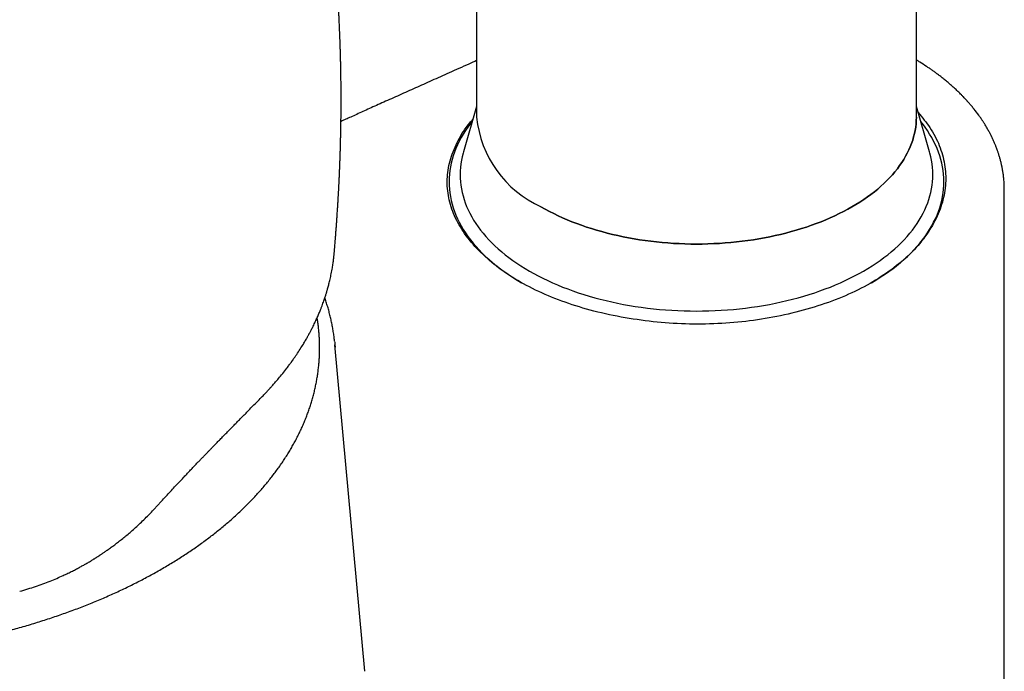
# Model space of a CAD drawing. Header units: millimetres. Extents: x 8 to 823, y 12 to 829.
# Tile 8 of 22: x 751 to 796, y 205 to 235. Entities that reach past the tile are written whole.
import ezdxf

# ---------------------------------------------------------------- set-up
doc = ezdxf.new("R2010")
doc.units = ezdxf.units.MM

msp = doc.modelspace()

# ---------------------------------------------------------------- linework, layer by layer
at = {"color": 7, "linetype": 'Continuous', "lineweight": 30}
for p, q in [((771.845, 321.533), (771.845, 230.08)), ((791.845, 230.08), (791.845, 321.533)), ((771.845, 230.562), (771.243, 228.496)), ((792.446, 228.496), (791.845, 230.562)), ((795.82, 226.802), (795.82, 226.781)), ((795.845, 196.656), (795.845, 226.781)), ((765.359, 223.867), (765.361, 223.88)), ((766.755, 204.879), (765.404, 219.727)), ((757.168, 212.236), (757.504, 212.6))]:
    msp.add_line(p, q, dxfattribs=at)
at = {"color": 7, "linetype": 'Continuous', "lineweight": 30, "flags": 128}
for points in [[(771.647, 229.883), (771.567, 229.782), (771.451, 229.626), (771.342, 229.468), (771.24, 229.308), (771.145, 229.147), (771.058, 228.985), (770.978, 228.821), (770.905, 228.657), (770.84, 228.491), (770.783, 228.324), (770.733, 228.157), (770.691, 227.988), (770.656, 227.819), (770.629, 227.65), (770.61, 227.48), (770.598, 227.311), (770.595, 227.141), (770.598, 226.971), (770.61, 226.801), (770.629, 226.631), (770.656, 226.462), (770.691, 226.293), (770.733, 226.125), (770.783, 225.957), (770.84, 225.79), (770.905, 225.624), (770.978, 225.46), (771.058, 225.296), (771.145, 225.134), (771.24, 224.973), (771.342, 224.813), (771.451, 224.655), (771.567, 224.499), (771.69, 224.345), (771.821, 224.192), (771.958, 224.042), (772.102, 223.893), (772.252, 223.747), (772.41, 223.603), (772.573, 223.462), (772.743, 223.323), (772.919, 223.187), (773.102, 223.053), (773.29, 222.923), (773.484, 222.795), (773.684, 222.67), (773.888, 222.549)], [(774.773, 225.998), (774.961, 225.893), (775.153, 225.79), (775.35, 225.69), (775.551, 225.594), (775.757, 225.5), (775.967, 225.41), (776.18, 225.323), (776.398, 225.239), (776.62, 225.158), (776.845, 225.081), (777.073, 225.007), (777.305, 224.937), (777.539, 224.87), (777.777, 224.806), (778.018, 224.747), (778.261, 224.691), (778.506, 224.638), (778.754, 224.59), (779.004, 224.545), (779.256, 224.504), (779.51, 224.467), (779.765, 224.433), (780.022, 224.404), (780.28, 224.378), (780.539, 224.357), (780.799, 224.339), (781.06, 224.325), (781.321, 224.315), (781.583, 224.309), (781.845, 224.307), (782.106, 224.309), (782.368, 224.315), (782.629, 224.325), (782.89, 224.339), (783.15, 224.357), (783.409, 224.378), (783.667, 224.404), (783.924, 224.433), (784.179, 224.467), (784.433, 224.504), (784.685, 224.545), (784.935, 224.59), (785.183, 224.638), (785.428, 224.691), (785.671, 224.747), (785.912, 224.806), (786.15, 224.87), (786.384, 224.937), (786.616, 225.007), (786.845, 225.081), (787.07, 225.158), (787.291, 225.239), (787.509, 225.323), (787.722, 225.41), (787.932, 225.5), (788.138, 225.594), (788.339, 225.69), (788.536, 225.79), (788.728, 225.893), (788.916, 225.998), (789.098, 226.106), (789.276, 226.217), (789.449, 226.331), (789.616, 226.447), (789.778, 226.566), (789.935, 226.687), (790.086, 226.81), (790.231, 226.936), (790.371, 227.064), (790.505, 227.194), (790.633, 227.326), (790.755, 227.459), (790.87, 227.595), (790.98, 227.732), (791.083, 227.871), (791.18, 228.011), (791.271, 228.153), (791.355, 228.296), (791.433, 228.441), (791.504, 228.586), (791.568, 228.733), (791.626, 228.88), (791.677, 229.028), (791.721, 229.177), (791.759, 229.327), (791.79, 229.477), (791.814, 229.627), (791.831, 229.778), (791.841, 229.929), (791.845, 230.08)], [(791.845, 230.08), (791.841, 229.929), (791.831, 229.778), (791.814, 229.627), (791.79, 229.477), (791.759, 229.327), (791.721, 229.177), (791.677, 229.028), (791.626, 228.88), (791.568, 228.733), (791.504, 228.586), (791.433, 228.441), (791.355, 228.296), (791.271, 228.153), (791.18, 228.011), (791.083, 227.871), (790.98, 227.732), (790.87, 227.595), (790.755, 227.459), (790.633, 227.326), (790.505, 227.194), (790.371, 227.064), (790.231, 226.936), (790.086, 226.81), (789.935, 226.687), (789.778, 226.566), (789.616, 226.447), (789.449, 226.331), (789.276, 226.217), (789.098, 226.106), (788.916, 225.998), (788.728, 225.893), (788.536, 225.79), (788.339, 225.69), (788.138, 225.594), (787.932, 225.5), (787.722, 225.41), (787.509, 225.323), (787.291, 225.239), (787.07, 225.158), (786.845, 225.081), (786.616, 225.007), (786.384, 224.937), (786.15, 224.87), (785.912, 224.806), (785.671, 224.747), (785.428, 224.691), (785.183, 224.638), (784.935, 224.59), (784.685, 224.545), (784.433, 224.504), (784.179, 224.467), (783.924, 224.433), (783.667, 224.404), (783.409, 224.378), (783.15, 224.357), (782.89, 224.339), (782.629, 224.325), (782.368, 224.315), (782.106, 224.309), (781.845, 224.307), (781.583, 224.309), (781.321, 224.315), (781.06, 224.325), (780.799, 224.339), (780.539, 224.357), (780.28, 224.378), (780.022, 224.404), (779.765, 224.433), (779.51, 224.467), (779.256, 224.504), (779.004, 224.545), (778.754, 224.59), (778.506, 224.638), (778.261, 224.691), (778.018, 224.747), (777.777, 224.806), (777.539, 224.87), (777.305, 224.937), (777.073, 225.007), (776.845, 225.081), (776.62, 225.158), (776.398, 225.239), (776.18, 225.323), (775.967, 225.41), (775.757, 225.5), (775.551, 225.594), (775.35, 225.69), (775.153, 225.79), (774.961, 225.893), (774.773, 225.998)], [(789.801, 222.549), (790.005, 222.67), (790.205, 222.795), (790.399, 222.923), (790.587, 223.053), (790.77, 223.187), (790.946, 223.323), (791.116, 223.462), (791.28, 223.603), (791.437, 223.747), (791.587, 223.893), (791.731, 224.042), (791.868, 224.192), (791.999, 224.345), (792.122, 224.499), (792.238, 224.655), (792.347, 224.813), (792.449, 224.973), (792.544, 225.134), (792.631, 225.296), (792.711, 225.46), (792.784, 225.624), (792.849, 225.79), (792.906, 225.957), (792.956, 226.125), (792.998, 226.293), (793.033, 226.462), (793.06, 226.631), (793.079, 226.801), (793.091, 226.971), (793.095, 227.141), (793.091, 227.311), (793.079, 227.48), (793.06, 227.65), (793.033, 227.819), (792.998, 227.988), (792.956, 228.157), (792.906, 228.324), (792.849, 228.491), (792.784, 228.657), (792.711, 228.821), (792.631, 228.985), (792.544, 229.147), (792.449, 229.308), (792.347, 229.468), (792.238, 229.626), (792.122, 229.782), (792.042, 229.883)], [(771.243, 228.496), (771.227, 228.438), (771.187, 228.277), (771.153, 228.116), (771.128, 227.954), (771.109, 227.792), (771.098, 227.63), (771.095, 227.467), (771.098, 227.305), (771.109, 227.142), (771.128, 226.98), (771.153, 226.819), (771.187, 226.657), (771.227, 226.496), (771.275, 226.336), (771.329, 226.177), (771.392, 226.019), (771.461, 225.861), (771.537, 225.705), (771.621, 225.55), (771.711, 225.396), (771.809, 225.243), (771.913, 225.092), (772.024, 224.943), (772.142, 224.796), (772.266, 224.65), (772.397, 224.506), (772.535, 224.364), (772.679, 224.225), (772.829, 224.087), (772.985, 223.952), (773.148, 223.82), (773.316, 223.689), (773.49, 223.562), (773.67, 223.437), (773.856, 223.315), (774.047, 223.195), (774.243, 223.079)], [(774.243, 223.079), (774.445, 222.966), (774.651, 222.855), (774.863, 222.748), (775.079, 222.644), (775.3, 222.544), (775.526, 222.447), (775.756, 222.353), (775.99, 222.263), (776.228, 222.176), (776.47, 222.093), (776.715, 222.013), (776.964, 221.938), (777.217, 221.866), (777.472, 221.798), (777.731, 221.734), (777.992, 221.674), (778.256, 221.617), (778.523, 221.565), (778.791, 221.517), (779.062, 221.473), (779.335, 221.433), (779.61, 221.397), (779.886, 221.365), (780.163, 221.338), (780.441, 221.315), (780.721, 221.295), (781.001, 221.281), (781.282, 221.27), (781.563, 221.264), (781.845, 221.261), (782.126, 221.264), (782.407, 221.27), (782.688, 221.281), (782.968, 221.295), (783.248, 221.315), (783.526, 221.338), (783.804, 221.365), (784.08, 221.397), (784.354, 221.433), (784.627, 221.473), (784.898, 221.517), (785.166, 221.565), (785.433, 221.617), (785.697, 221.674), (785.958, 221.734), (786.217, 221.798), (786.473, 221.866), (786.725, 221.938), (786.974, 222.013), (787.22, 222.093), (787.461, 222.176), (787.699, 222.263), (787.933, 222.353), (788.163, 222.447), (788.389, 222.544), (788.61, 222.644), (788.826, 222.748), (789.038, 222.855), (789.244, 222.966), (789.446, 223.079), (789.642, 223.195), (789.833, 223.315), (790.019, 223.437), (790.199, 223.562), (790.373, 223.689), (790.541, 223.82), (790.704, 223.952), (790.86, 224.087), (791.01, 224.225), (791.154, 224.364), (791.292, 224.506), (791.423, 224.65), (791.547, 224.796), (791.665, 224.943), (791.776, 225.092), (791.881, 225.243), (791.978, 225.396), (792.068, 225.55), (792.152, 225.705), (792.228, 225.861), (792.298, 226.019), (792.36, 226.177), (792.415, 226.336), (792.462, 226.496), (792.503, 226.657), (792.536, 226.819), (792.561, 226.98), (792.58, 227.142), (792.591, 227.305), (792.595, 227.467), (792.591, 227.63), (792.58, 227.792), (792.561, 227.954), (792.536, 228.116), (792.503, 228.277), (792.462, 228.438), (792.446, 228.496)], [(765.392, 219.851), (765.404, 219.725), (765.413, 219.623)]]:
    msp.add_lwpolyline(points, dxfattribs=at)
at = {"color": 7, "linetype": 'Continuous', "lineweight": 30}
msp.add_arc((776.853, 230.582), 5.033, 185.7216, 245.5985, dxfattribs=at)
for points, knots in [([(765.368, 223.879), (765.369, 223.893), (765.373, 223.932), (765.378, 223.99), (765.383, 224.052), (765.388, 224.11), (765.398, 224.221), (765.41, 224.374), (765.426, 224.563), (765.44, 224.741), (765.452, 224.903), (765.465, 225.065), (765.476, 225.22), (765.488, 225.394), (765.5, 225.562), (765.51, 225.717), (765.518, 225.841), (765.525, 225.944), (765.531, 226.037), (765.537, 226.132), (765.542, 226.218), (765.546, 226.294), (765.55, 226.362), (765.554, 226.432), (765.558, 226.497), (765.561, 226.548), (765.563, 226.592), (765.566, 226.636), (765.569, 226.689), (765.572, 226.749), (765.575, 226.812), (765.578, 226.872), (765.581, 226.924), (765.583, 226.97), (765.586, 227.018), (765.589, 227.077), (765.592, 227.144), (765.595, 227.212), (765.599, 227.285), (765.602, 227.366), (765.606, 227.456), (765.61, 227.545), (765.614, 227.637), (765.618, 227.741), (765.622, 227.835), (765.625, 227.911), (765.627, 227.955), (765.628, 227.992), (765.629, 228.028), (765.631, 228.068), (765.633, 228.114), (765.634, 228.164), (765.637, 228.25), (765.641, 228.366), (765.646, 228.502), (765.649, 228.622), (765.652, 228.733), (765.655, 228.843), (765.658, 228.941), (765.66, 229.032), (765.662, 229.118), (765.664, 229.209), (765.666, 229.298), (765.668, 229.383), (765.669, 229.464), (765.671, 229.549), (765.672, 229.636), (765.674, 229.726), (765.675, 229.812), (765.676, 229.891), (765.677, 229.964), (765.678, 230.03), (765.678, 230.101), (765.679, 230.182), (765.68, 230.272), (765.681, 230.368), (765.681, 230.463), (765.682, 230.549), (765.682, 230.627), (765.682, 230.697), (765.682, 230.766), (765.682, 230.845), (765.682, 230.939), (765.682, 231.046), (765.682, 231.149), (765.682, 231.248), (765.681, 231.345), (765.68, 231.45), (765.679, 231.568), (765.678, 231.69), (765.677, 231.809), (765.675, 231.923), (765.674, 232.033), (765.672, 232.145), (765.67, 232.257), (765.668, 232.37), (765.665, 232.479), (765.663, 232.58), (765.661, 232.672), (765.659, 232.757), (765.657, 232.834), (765.655, 232.911), (765.653, 232.995), (765.65, 233.088), (765.647, 233.187), (765.644, 233.284), (765.641, 233.379), (765.638, 233.466), (765.635, 233.547), (765.632, 233.623), (765.629, 233.7), (765.626, 233.785), (765.622, 233.889), (765.617, 234.008), (765.612, 234.135), (765.607, 234.252), (765.602, 234.359), (765.597, 234.456), (765.592, 234.553), (765.587, 234.65), (765.583, 234.746), (765.578, 234.838), (765.573, 234.929), (765.567, 235.025), (765.562, 235.124), (765.556, 235.222), (765.551, 235.317), (765.545, 235.409), (765.539, 235.508), (765.53, 235.646), (765.519, 235.813), (765.506, 236.001), (765.494, 236.175), (765.482, 236.342), (765.469, 236.508), (765.456, 236.683), (765.441, 236.865), (765.428, 237.026), (765.416, 237.16), (765.408, 237.263), (765.399, 237.355), (765.392, 237.437), (765.385, 237.517), (765.377, 237.605), (765.367, 237.706), (765.356, 237.823), (765.344, 237.958), (765.332, 238.076), (765.322, 238.172), (765.316, 238.236), (765.31, 238.292), (765.306, 238.336), (765.302, 238.368), (765.299, 238.404), (765.294, 238.452), (765.287, 238.519), (765.278, 238.599), (765.269, 238.69), (765.258, 238.792), (765.245, 238.905), (765.232, 239.026), (765.217, 239.156), (765.201, 239.293), (765.188, 239.411), (765.177, 239.5), (765.17, 239.554), (765.166, 239.595), (765.161, 239.631), (765.157, 239.667), (765.151, 239.719), (765.142, 239.79), (765.131, 239.879), (765.119, 239.976), (765.106, 240.073), (765.094, 240.169), (765.082, 240.264), (765.07, 240.356), (765.058, 240.446), (765.047, 240.531), (765.037, 240.606), (765.028, 240.67), (765.021, 240.723), (765.014, 240.772), (765.006, 240.827), (764.997, 240.893), (764.984, 240.986), (764.968, 241.102), (764.948, 241.238), (764.928, 241.375), (764.909, 241.51), (764.89, 241.633), (764.874, 241.741), (764.861, 241.829), (764.849, 241.903), (764.839, 241.967), (764.829, 242.036), (764.816, 242.118), (764.8, 242.219), (764.782, 242.331), (764.763, 242.45), (764.742, 242.578), (764.72, 242.71), (764.698, 242.841), (764.677, 242.97), (764.655, 243.094), (764.635, 243.215), (764.616, 243.321), (764.6, 243.411), (764.588, 243.483), (764.576, 243.547), (764.564, 243.615), (764.55, 243.695), (764.532, 243.794), (764.511, 243.905), (764.49, 244.023), (764.467, 244.144), (764.445, 244.26), (764.424, 244.374), (764.403, 244.48), (764.384, 244.579), (764.368, 244.666), (764.353, 244.74), (764.337, 244.821), (764.317, 244.922), (764.292, 245.05), (764.262, 245.198), (764.228, 245.362), (764.191, 245.542), (764.152, 245.73), (764.112, 245.918), (764.078, 246.074), (764.051, 246.197), (764.031, 246.29), (764.011, 246.378), (763.993, 246.461), (763.978, 246.527), (763.967, 246.577), (763.959, 246.614), (763.952, 246.644), (763.945, 246.674), (763.938, 246.708), (763.926, 246.757), (763.911, 246.827), (763.89, 246.918), (763.864, 247.029), (763.834, 247.159), (763.799, 247.307), (763.765, 247.451), (763.743, 247.545), (763.733, 247.584)], [0, 0, 0, 0, 0.0016939, 0.0047531, 0.0071375, 0.0092826, 0.0118207, 0.0208275, 0.0279739, 0.0351441, 0.0426323, 0.047903, 0.0549938, 0.0617371, 0.069311, 0.075544, 0.0809038, 0.0845259, 0.0882002, 0.0923246, 0.0962949, 0.0987706, 0.1015694, 0.1046832, 0.1074636, 0.1095578, 0.1110062, 0.112843, 0.1150655, 0.1175215, 0.1201769, 0.1228373, 0.1249763, 0.1265648, 0.1284718, 0.1309401, 0.133899, 0.1367281, 0.1392818, 0.1428928, 0.1467742, 0.1503661, 0.1539288, 0.1581018, 0.1632262, 0.1655509, 0.1673857, 0.1687497, 0.17015, 0.1718133, 0.1737217, 0.175787, 0.1779759, 0.1844221, 0.1901224, 0.1947487, 0.1992892, 0.2038693, 0.2083595, 0.2114088, 0.2151394, 0.219045, 0.2226928, 0.2261957, 0.2295722, 0.2327642, 0.2367239, 0.2403304, 0.2438865, 0.2474885, 0.2501493, 0.2528466, 0.2557147, 0.2590486, 0.262836, 0.2669637, 0.2709323, 0.2746215, 0.2777019, 0.2805818, 0.2833246, 0.2862687, 0.2904685, 0.2950201, 0.2995491, 0.3033296, 0.3072746, 0.3116953, 0.3163924, 0.3219634, 0.3268991, 0.3313265, 0.3361851, 0.3405347, 0.345362, 0.350143, 0.3547107, 0.3589611, 0.3627792, 0.3661796, 0.3695584, 0.3723863, 0.3758686, 0.3799868, 0.3840283, 0.3882617, 0.3922151, 0.3959015, 0.3992052, 0.4022524, 0.4054307, 0.4088679, 0.4128996, 0.4185261, 0.4238533, 0.4287896, 0.4332613, 0.4372212, 0.4410142, 0.4453787, 0.4494244, 0.4530895, 0.4569303, 0.4609694, 0.4650572, 0.4694653, 0.4733446, 0.4769553, 0.4810981, 0.4858088, 0.494277, 0.5022064, 0.5094609, 0.5162354, 0.5233187, 0.5305156, 0.5383711, 0.5463075, 0.5508746, 0.5553532, 0.5593275, 0.562558, 0.565758, 0.5694353, 0.5737043, 0.5786154, 0.5843223, 0.5908341, 0.5936577, 0.596518, 0.5989213, 0.6007937, 0.6021355, 0.6030005, 0.6052766, 0.6082759, 0.6115644, 0.6154285, 0.619837, 0.6246281, 0.6297781, 0.6352866, 0.641153, 0.6473635, 0.6502715, 0.6525656, 0.6542461, 0.6555369, 0.6570694, 0.6588815, 0.6621885, 0.6661452, 0.6703553, 0.6745192, 0.678637, 0.6826364, 0.6865914, 0.690502, 0.6941781, 0.6974183, 0.7001412, 0.7023471, 0.7042105, 0.7065132, 0.7093492, 0.7127181, 0.7184389, 0.7243394, 0.7301906, 0.7359925, 0.7417454, 0.7460769, 0.7498476, 0.7530408, 0.755657, 0.7581209, 0.7618909, 0.7663212, 0.771139, 0.7763005, 0.7818053, 0.7876098, 0.7933586, 0.7988621, 0.8042366, 0.8094823, 0.8144972, 0.8180005, 0.8210921, 0.8237724, 0.8263142, 0.8299354, 0.8342298, 0.8391842, 0.8443722, 0.8495833, 0.8548174, 0.8595853, 0.8643503, 0.8686935, 0.8724548, 0.8756349, 0.878335, 0.8831041, 0.88878, 0.8951533, 0.9024734, 0.9103006, 0.9186339, 0.9270427, 0.9349423, 0.9391425, 0.9431825, 0.9470623, 0.9507582, 0.953987, 0.9558036, 0.957385, 0.9587311, 0.9598482, 0.9612379, 0.9632207, 0.9663826, 0.9703975, 0.9752646, 0.9809829, 0.9875513, 0.9948284, 1, 1, 1, 1]), ([(771.845, 232.648), (771.729, 232.596), (771.461, 232.477), (771.046, 232.292), (770.612, 232.099), (770.2, 231.915), (769.81, 231.74), (769.432, 231.571), (769.066, 231.407), (768.701, 231.244), (768.336, 231.08), (767.974, 230.917), (767.627, 230.761), (767.295, 230.612), (766.98, 230.47), (766.68, 230.335), (766.397, 230.207), (766.137, 230.09), (765.9, 229.983), (765.751, 229.916), (765.678, 229.882), (765.676, 229.882)], [0, 0, 0, 0, 0.0560103, 0.1298109, 0.2013146, 0.2666288, 0.3299014, 0.3911327, 0.4503229, 0.5074721, 0.5688448, 0.6276756, 0.6839647, 0.7377124, 0.7889188, 0.837584, 0.8837082, 0.9272916, 0.9641843, 0.9990373, 1, 1, 1, 1]), ([(795.844, 226.788), (795.843, 226.86), (795.841, 227.001), (795.828, 227.207), (795.811, 227.37), (795.795, 227.494), (795.783, 227.579), (795.77, 227.659), (795.757, 227.728), (795.746, 227.786), (795.737, 227.832), (795.73, 227.867), (795.723, 227.897), (795.716, 227.928), (795.707, 227.968), (795.693, 228.025), (795.676, 228.094), (795.656, 228.169), (795.635, 228.243), (795.614, 228.315), (795.592, 228.386), (795.57, 228.452), (795.55, 228.512), (795.532, 228.564), (795.517, 228.605), (795.505, 228.639), (795.493, 228.671), (795.479, 228.708), (795.462, 228.751), (795.441, 228.804), (795.415, 228.866), (795.387, 228.934), (795.356, 229.004), (795.327, 229.067), (795.302, 229.12), (795.283, 229.161), (795.266, 229.194), (795.249, 229.229), (795.228, 229.272), (795.199, 229.328), (795.164, 229.394), (795.124, 229.468), (795.082, 229.543), (795.04, 229.617), (794.998, 229.687), (794.957, 229.754), (794.918, 229.817), (794.883, 229.871), (794.855, 229.913), (794.833, 229.947), (794.811, 229.98), (794.784, 230.019), (794.753, 230.064), (794.718, 230.115), (794.627, 230.242), (794.527, 230.374), (794.419, 230.508), (794.363, 230.575), (794.31, 230.638), (794.26, 230.696), (794.219, 230.743), (794.187, 230.779), (794.161, 230.808), (794.134, 230.837), (794.102, 230.872), (794.051, 230.928), (793.982, 231), (793.9, 231.084), (793.816, 231.168), (793.732, 231.249), (793.649, 231.329), (793.541, 231.429), (793.408, 231.547), (793.251, 231.681), (793.1, 231.805), (792.954, 231.92), (792.816, 232.026), (792.685, 232.122), (792.56, 232.212), (792.435, 232.299), (792.254, 232.421), (792.091, 232.527), (791.949, 232.615), (791.894, 232.648), (791.86, 232.669), (791.845, 232.678)], [0, 0, 0, 0, 0.030731, 0.060848, 0.090353, 0.104062, 0.117609, 0.130004, 0.140839, 0.150113, 0.156648, 0.162096, 0.166457, 0.17059, 0.176653, 0.184751, 0.19639, 0.208001, 0.2193, 0.230285, 0.241149, 0.251574, 0.260855, 0.26887, 0.275618, 0.280033, 0.284662, 0.290361, 0.29713, 0.304917, 0.315194, 0.325828, 0.336818, 0.348016, 0.355732, 0.362122, 0.367187, 0.37145, 0.378662, 0.387622, 0.398326, 0.410536, 0.422792, 0.434851, 0.446039, 0.457051, 0.467711, 0.476685, 0.483698, 0.488308, 0.493636, 0.500029, 0.507488, 0.51601, 0.525511, 0.571137, 0.582737, 0.594336, 0.60572, 0.615798, 0.624416, 0.630163, 0.635008, 0.63949, 0.645672, 0.653759, 0.668841, 0.684273, 0.699392, 0.714198, 0.728691, 0.742869, 0.769517, 0.794826, 0.818754, 0.841304, 0.862477, 0.881933, 0.900113, 0.918085, 0.936285, 0.977873, 0.986175, 0.993956, 1, 1, 1, 1]), ([(791.926, 230.283), (792.113, 230.06), (792.516, 229.579), (792.917, 228.786), (793.16, 227.934), (793.207, 227.069), (793.058, 226.203), (792.715, 225.352), (792.193, 224.532), (791.505, 223.757), (790.91, 223.298), (790.612, 223.069)], [0, 0, 0, 0, 0.0973518, 0.2093623, 0.3215518, 0.433577, 0.5456301, 0.6596498, 0.7741281, 0.8869315, 1, 1, 1, 1]), ([(790.612, 223.069), (790.286, 222.853), (789.634, 222.422), (788.477, 221.879), (787.213, 221.424), (785.861, 221.066), (784.449, 220.816), (782.998, 220.679), (781.524, 220.652), (780.046, 220.74), (778.587, 220.94), (777.179, 221.24), (775.857, 221.641), (774.649, 222.135), (773.564, 222.713), (772.619, 223.373), (771.83, 224.1), (771.205, 224.875), (770.768, 225.686), (770.528, 226.517), (770.483, 227.357), (770.633, 228.2), (770.992, 229.023), (771.342, 229.619), (771.625, 229.918), (771.671, 229.966)], [0, 0, 0, 0, 0.045041, 0.089999, 0.135641, 0.181032, 0.225685, 0.270361, 0.315028, 0.359719, 0.405217, 0.45085, 0.495591, 0.540243, 0.584951, 0.629677, 0.675227, 0.720804, 0.765646, 0.810555, 0.855342, 0.900172, 0.945827, 0.991221, 1, 1, 1, 1]), ([(762.049, 217.327), (762.076, 217.355), (762.128, 217.407), (762.199, 217.481), (762.26, 217.545), (762.311, 217.6), (762.352, 217.644), (762.383, 217.677), (762.405, 217.701), (762.42, 217.717), (762.432, 217.731), (762.445, 217.746), (762.461, 217.762), (762.487, 217.791), (762.527, 217.836), (762.581, 217.896), (762.641, 217.964), (762.703, 218.036), (762.769, 218.112), (762.877, 218.241), (763.026, 218.421), (763.169, 218.604), (763.267, 218.733), (763.321, 218.805), (763.364, 218.862), (763.396, 218.906), (763.418, 218.937), (763.437, 218.963), (763.452, 218.984), (763.465, 219.003), (763.48, 219.023), (763.499, 219.05), (763.525, 219.087), (763.556, 219.132), (763.591, 219.182), (763.627, 219.234), (763.704, 219.348), (763.819, 219.523), (763.934, 219.708), (764.015, 219.843), (764.063, 219.925), (764.109, 220.004), (764.15, 220.077), (764.184, 220.137), (764.208, 220.182), (764.228, 220.219), (764.248, 220.256), (764.273, 220.303), (764.304, 220.36), (764.338, 220.427), (764.375, 220.499), (764.433, 220.616), (764.508, 220.772), (764.596, 220.963), (764.674, 221.143), (764.739, 221.301), (764.793, 221.439), (764.837, 221.556), (764.877, 221.666), (764.912, 221.766), (764.943, 221.857), (764.969, 221.939), (764.992, 222.011), (765.011, 222.07), (765.026, 222.119), (765.04, 222.165), (765.055, 222.218), (765.073, 222.282), (765.095, 222.36), (765.119, 222.45), (765.144, 222.549), (765.17, 222.656), (765.197, 222.771), (765.223, 222.894), (765.249, 223.026), (765.273, 223.153), (765.293, 223.273), (765.309, 223.379), (765.324, 223.479), (765.336, 223.571), (765.346, 223.656), (765.355, 223.733), (765.362, 223.803), (765.367, 223.848), (765.369, 223.869)], [0, 0, 0, 0, 0.014183, 0.026655, 0.037421, 0.046485, 0.05385, 0.059517, 0.0633, 0.065626, 0.067721, 0.070147, 0.072904, 0.075992, 0.08458, 0.095004, 0.10586, 0.118104, 0.130674, 0.143218, 0.181079, 0.218721, 0.231221, 0.243009, 0.253026, 0.258798, 0.263754, 0.267892, 0.271213, 0.273741, 0.276708, 0.280821, 0.286669, 0.293903, 0.302117, 0.310363, 0.318605, 0.355338, 0.392368, 0.404902, 0.417534, 0.430223, 0.441546, 0.450796, 0.45797, 0.46215, 0.46772, 0.474835, 0.483497, 0.493708, 0.505014, 0.516177, 0.546522, 0.575156, 0.602076, 0.627281, 0.645878, 0.6634, 0.679631, 0.694484, 0.707951, 0.720014, 0.730676, 0.739939, 0.746236, 0.752606, 0.760322, 0.76939, 0.781334, 0.794817, 0.809494, 0.825359, 0.842409, 0.860644, 0.880061, 0.900661, 0.917366, 0.932989, 0.947333, 0.960402, 0.972199, 0.982728, 0.991993, 1, 1, 1, 1]), ([(765.391, 219.856), (765.384, 219.922), (765.368, 220.06), (765.338, 220.271), (765.302, 220.487), (765.261, 220.703), (765.214, 220.919), (765.161, 221.134), (765.104, 221.349), (765.04, 221.563), (764.987, 221.733), (764.952, 221.831), (764.943, 221.858)], [0, 0, 0, 0, 0.098055, 0.205484, 0.312953, 0.420468, 0.528037, 0.635665, 0.743358, 0.851122, 0.95896, 1, 1, 1, 1]), ([(716.229, 218.194), (716.235, 218.16), (716.252, 218.056), (716.287, 217.881), (716.333, 217.67), (716.385, 217.46), (716.442, 217.25), (716.505, 217.04), (716.573, 216.831), (716.647, 216.623), (716.726, 216.415), (716.81, 216.208), (716.9, 216.002), (716.994, 215.796), (717.094, 215.592), (717.2, 215.388), (717.311, 215.185), (717.426, 214.983), (717.547, 214.782), (717.674, 214.583), (717.805, 214.384), (717.942, 214.187), (718.083, 213.99), (718.23, 213.795), (718.381, 213.602), (718.538, 213.41), (718.7, 213.219), (718.866, 213.029), (719.037, 212.841), (719.214, 212.655), (719.395, 212.47), (719.58, 212.287), (719.771, 212.106), (719.966, 211.926), (720.165, 211.748), (720.37, 211.572), (720.578, 211.398), (720.791, 211.225), (721.009, 211.055), (721.231, 210.886), (721.457, 210.719), (721.688, 210.555), (721.923, 210.392), (722.161, 210.232), (722.404, 210.074), (722.651, 209.917), (722.902, 209.764), (723.157, 209.612), (723.416, 209.462), (723.678, 209.315), (723.945, 209.171), (724.215, 209.028), (724.488, 208.888), (724.766, 208.75), (725.046, 208.615), (725.33, 208.483), (725.618, 208.353), (725.908, 208.225), (726.202, 208.1), (726.5, 207.977), (726.8, 207.858), (727.103, 207.74), (727.409, 207.626), (727.719, 207.514), (728.031, 207.405), (728.345, 207.299), (728.663, 207.195), (728.983, 207.094), (729.305, 206.996), (729.631, 206.901), (729.958, 206.809), (730.288, 206.719), (730.62, 206.632), (730.954, 206.549), (731.29, 206.468), (731.629, 206.39), (731.969, 206.315), (732.311, 206.243), (732.655, 206.175), (733.001, 206.109), (733.349, 206.046), (733.698, 205.986), (734.048, 205.929), (734.4, 205.875), (734.753, 205.825), (735.108, 205.777), (735.463, 205.733), (735.82, 205.691), (736.178, 205.653), (736.537, 205.618), (736.896, 205.585), (737.257, 205.557), (737.618, 205.531), (737.979, 205.508), (738.342, 205.489), (738.704, 205.472), (739.068, 205.459), (739.431, 205.449), (739.794, 205.442), (740.158, 205.438), (740.522, 205.438), (740.886, 205.44), (741.249, 205.446), (741.613, 205.455), (741.976, 205.467), (742.339, 205.482), (742.701, 205.5), (743.063, 205.522), (743.425, 205.547), (743.785, 205.574), (744.145, 205.605), (744.504, 205.639), (744.862, 205.676), (745.22, 205.717), (745.576, 205.76), (745.931, 205.806), (746.284, 205.856), (746.637, 205.909), (746.988, 205.964), (747.337, 206.023), (747.685, 206.085), (748.032, 206.15), (748.376, 206.217), (748.719, 206.288), (749.06, 206.362), (749.399, 206.439), (749.737, 206.518), (750.072, 206.601), (750.404, 206.686), (750.735, 206.775), (751.063, 206.866), (751.389, 206.96), (751.713, 207.057), (752.034, 207.157), (752.352, 207.259), (752.668, 207.365), (752.981, 207.473), (753.291, 207.584), (753.599, 207.697), (753.903, 207.813), (754.205, 207.932), (754.503, 208.054), (754.798, 208.178), (755.09, 208.304), (755.379, 208.434), (755.664, 208.565), (755.946, 208.7), (756.225, 208.836), (756.5, 208.975), (756.771, 209.117), (757.039, 209.261), (757.303, 209.407), (757.563, 209.556), (757.819, 209.707), (758.072, 209.86), (758.32, 210.015), (758.565, 210.172), (758.805, 210.332), (759.041, 210.494), (759.273, 210.658), (759.501, 210.824), (759.725, 210.992), (759.944, 211.161), (760.159, 211.333), (760.37, 211.507), (760.576, 211.683), (760.777, 211.86), (760.974, 212.039), (761.166, 212.22), (761.354, 212.403), (761.536, 212.587), (761.714, 212.773), (761.888, 212.96), (762.056, 213.149), (762.22, 213.34), (762.378, 213.531), (762.532, 213.725), (762.68, 213.919), (762.824, 214.115), (762.962, 214.312), (763.096, 214.511), (763.224, 214.71), (763.347, 214.911), (763.465, 215.113), (763.578, 215.315), (763.685, 215.519), (763.787, 215.724), (763.884, 215.929), (763.975, 216.135), (764.062, 216.342), (764.142, 216.55), (764.218, 216.758), (764.288, 216.967), (764.353, 217.177), (764.412, 217.387), (764.466, 217.598), (764.514, 217.809), (764.557, 218.02), (764.595, 218.232), (764.627, 218.443), (764.654, 218.656), (764.675, 218.868), (764.691, 219.081), (764.701, 219.293), (764.706, 219.506), (764.706, 219.718), (764.7, 219.931), (764.688, 220.144), (764.671, 220.356), (764.649, 220.568), (764.623, 220.769), (764.602, 220.899), (764.593, 220.958)], [0, 0, 0, 0, 0.002276, 0.007008, 0.011742, 0.016478, 0.021215, 0.025955, 0.030697, 0.035441, 0.040187, 0.044936, 0.049687, 0.054441, 0.059197, 0.063955, 0.068716, 0.073479, 0.078244, 0.083012, 0.087781, 0.092553, 0.097327, 0.102102, 0.106879, 0.111658, 0.116438, 0.12122, 0.126003, 0.130787, 0.135572, 0.140358, 0.145146, 0.149933, 0.154722, 0.159511, 0.164301, 0.169091, 0.173882, 0.178672, 0.183464, 0.188255, 0.193047, 0.197838, 0.20263, 0.207422, 0.212214, 0.217006, 0.221797, 0.226589, 0.23138, 0.236172, 0.240963, 0.245754, 0.250545, 0.255335, 0.260126, 0.264916, 0.269706, 0.274496, 0.279285, 0.284075, 0.288864, 0.293653, 0.298441, 0.30323, 0.308018, 0.312806, 0.317594, 0.322381, 0.327169, 0.331956, 0.336743, 0.341529, 0.346316, 0.351102, 0.355888, 0.360674, 0.36546, 0.370246, 0.375031, 0.379816, 0.384601, 0.389387, 0.394171, 0.398956, 0.403741, 0.408525, 0.41331, 0.418094, 0.422879, 0.427663, 0.432447, 0.437231, 0.442015, 0.446799, 0.451583, 0.456367, 0.461151, 0.465935, 0.470719, 0.475502, 0.480286, 0.48507, 0.489854, 0.494638, 0.499422, 0.504206, 0.50899, 0.513774, 0.518558, 0.523343, 0.528127, 0.532912, 0.537696, 0.542481, 0.547266, 0.552051, 0.556836, 0.561621, 0.566406, 0.571192, 0.575977, 0.580763, 0.585549, 0.590335, 0.595121, 0.599908, 0.604695, 0.609482, 0.614269, 0.619056, 0.623844, 0.628631, 0.633419, 0.638208, 0.642996, 0.647785, 0.652574, 0.657363, 0.662153, 0.666942, 0.671732, 0.676523, 0.681313, 0.686104, 0.690895, 0.695686, 0.700477, 0.705269, 0.71006, 0.714852, 0.719644, 0.724436, 0.729229, 0.734021, 0.738814, 0.743606, 0.748399, 0.753191, 0.757984, 0.762776, 0.767568, 0.77236, 0.777151, 0.781942, 0.786733, 0.791523, 0.796313, 0.801102, 0.80589, 0.810677, 0.815464, 0.820249, 0.825033, 0.829816, 0.834598, 0.839378, 0.844157, 0.848934, 0.853709, 0.858482, 0.863254, 0.868023, 0.87279, 0.877555, 0.882317, 0.887077, 0.891835, 0.89659, 0.901343, 0.906093, 0.910841, 0.915586, 0.920329, 0.92507, 0.929809, 0.934546, 0.939281, 0.944014, 0.948746, 0.953476, 0.958206, 0.962934, 0.967662, 0.97239, 0.977118, 0.981846, 0.986574, 0.991302, 0.996032, 1, 1, 1, 1]), ([(757.504, 212.6), (757.575, 212.678), (757.714, 212.83), (757.917, 213.05), (758.109, 213.257), (758.29, 213.451), (758.46, 213.633), (758.619, 213.802), (758.767, 213.958), (758.906, 214.104), (759.035, 214.239), (759.155, 214.365), (759.267, 214.481), (759.368, 214.587), (759.46, 214.683), (759.544, 214.77), (759.624, 214.853), (759.712, 214.943), (759.812, 215.047), (759.925, 215.164), (760.05, 215.291), (760.184, 215.429), (760.328, 215.577), (760.482, 215.734), (760.645, 215.9), (760.81, 216.068), (760.976, 216.237), (761.143, 216.407), (761.316, 216.582), (761.494, 216.763), (761.676, 216.948), (761.863, 217.137), (761.986, 217.263), (762.049, 217.327)], [0, 0, 0, 0, 0.042845, 0.083664, 0.122477, 0.159296, 0.194136, 0.226437, 0.256846, 0.28537, 0.312015, 0.33727, 0.360577, 0.381939, 0.401357, 0.418834, 0.434999, 0.452758, 0.474839, 0.499347, 0.526284, 0.55565, 0.587448, 0.62168, 0.658352, 0.697468, 0.734683, 0.773881, 0.815073, 0.858267, 0.903476, 0.950714, 1, 1, 1, 1]), ([(751.065, 208.519), (751.188, 208.554), (751.43, 208.622), (751.783, 208.736), (752.12, 208.854), (752.441, 208.977), (752.746, 209.103), (753.016, 209.223), (753.253, 209.334), (753.457, 209.435), (753.644, 209.531), (753.816, 209.623), (753.97, 209.709), (754.097, 209.781), (754.197, 209.84), (754.275, 209.886), (754.343, 209.927), (754.398, 209.961), (754.436, 209.984), (754.462, 210.001), (754.485, 210.015), (754.515, 210.034), (754.561, 210.063), (754.626, 210.104), (754.711, 210.16), (754.811, 210.226), (754.925, 210.303), (755.053, 210.392), (755.195, 210.493), (755.352, 210.608), (755.522, 210.737), (755.705, 210.881), (755.895, 211.035), (756.09, 211.2), (756.29, 211.376), (756.499, 211.567), (756.716, 211.774), (756.941, 211.997), (757.091, 212.155), (757.168, 212.236)], [0, 0, 0, 0, 0.053531, 0.105159, 0.154898, 0.202758, 0.248749, 0.292881, 0.326258, 0.358024, 0.387396, 0.414362, 0.438925, 0.461085, 0.474817, 0.487432, 0.498695, 0.507675, 0.514277, 0.517197, 0.52054, 0.525479, 0.532011, 0.543203, 0.557232, 0.574099, 0.592964, 0.614449, 0.638558, 0.665296, 0.694667, 0.726681, 0.761344, 0.795457, 0.831816, 0.870435, 0.911327, 0.954509, 1, 1, 1, 1])]:
    msp.add_open_spline(points, degree=3, knots=knots, dxfattribs=at)

doc.saveas('drawing.dxf')
